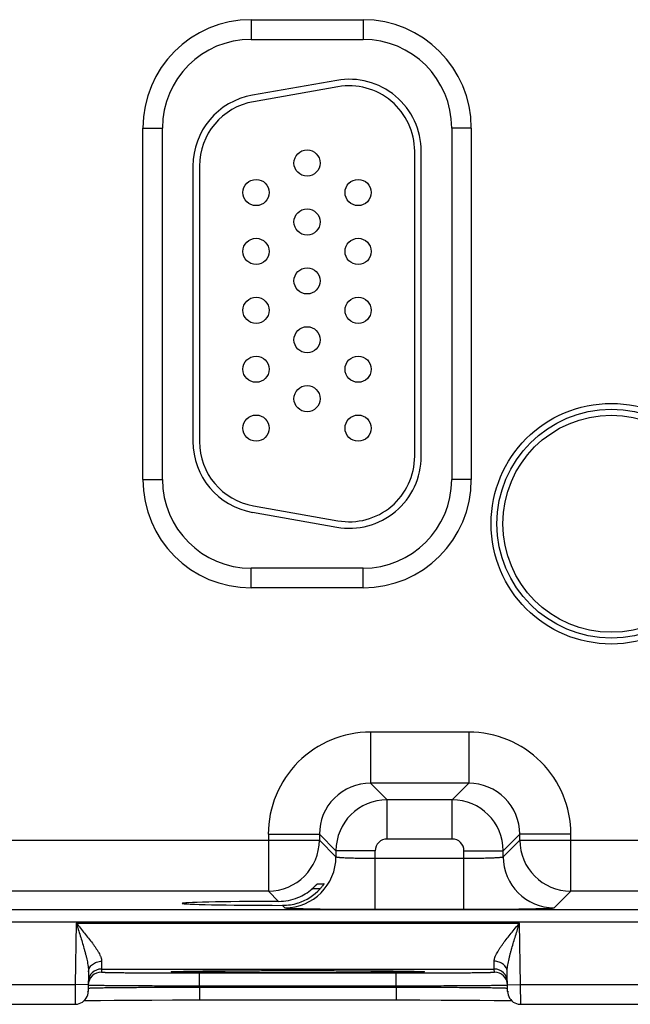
# Model space of a CAD drawing. Header units: inches. Extents: x 0 to 34, y 0 to 22.
# Tile 51 of 67: x 23 to 23.9, y 14 to 15.5. Entities that reach past the tile are written whole.
import ezdxf

# ---------------------------------------------------------------- set-up
doc = ezdxf.new("R2010")
doc.units = ezdxf.units.IN
doc.header["$LTSCALE"] = 1.87
doc.header["$MEASUREMENT"] = 0
doc.layers.get('0').update_dxf_attribs({"linetype": 'CONTINUOUS'})

msp = doc.modelspace()

# ---------------------------------------------------------------- linework, layer by layer
at = {"color": 7, "linetype": 'CONTINUOUS'}
for p, q in [((23.357, 15.5348), (23.357, 15.5048)), ((23.357, 15.5348), (23.528, 15.5348)), ((23.528, 15.5348), (23.528, 15.5048)), ((23.357, 15.5048), (23.528, 15.5048)), ((23.4879, 15.4421), (23.3589, 15.4194)), ((23.4896, 15.4323), (23.3606, 15.4095)), ((23.1915, 14.8323), (23.1915, 15.3693)), ((23.1915, 15.3693), (23.2215, 15.3693)), ((23.2215, 14.8323), (23.2215, 15.3693)), ((23.6935, 15.3693), (23.6635, 15.3693)), ((23.6635, 15.3693), (23.6635, 14.8323)), ((23.6935, 15.3693), (23.6935, 14.8323)), ((23.607, 14.8678), (23.607, 15.3338)), ((23.617, 14.8678), (23.617, 15.3338)), ((23.268, 15.3111), (23.268, 14.8905)), ((23.278, 15.3111), (23.278, 14.8905)), ((23.1915, 14.8323), (23.2215, 14.8323)), ((23.6935, 14.8323), (23.6635, 14.8323)), ((23.3606, 14.7921), (23.4896, 14.7693)), ((23.3589, 14.7822), (23.4879, 14.7595)), ((23.528, 14.6968), (23.357, 14.6968)), ((23.357, 14.6668), (23.357, 14.6968)), ((23.528, 14.6668), (23.528, 14.6968)), ((23.528, 14.6668), (23.357, 14.6668)), ((23.6896, 14.4464), (23.5393, 14.4464)), ((23.5393, 14.4464), (23.5393, 14.3684)), ((23.6896, 14.4464), (23.6896, 14.3684)), ((23.6896, 14.3684), (23.5393, 14.3684)), ((23.5393, 14.3684), (23.5647, 14.3431)), ((23.6896, 14.3684), (23.6643, 14.3431)), ((23.6643, 14.3431), (23.5647, 14.3431)), ((23.5647, 14.2831), (23.5647, 14.3431)), ((23.6643, 14.2831), (23.6643, 14.3431)), ((22.8376, 14.2814), (23.4613, 14.2814)), ((23.3834, 14.2905), (23.4613, 14.2905)), ((23.3834, 14.2905), (23.3834, 14.2034)), ((23.4613, 14.2905), (23.4867, 14.2651)), ((23.4613, 14.2905), (23.4613, 14.2814)), ((23.4613, 14.2814), (23.4867, 14.2561)), ((23.6643, 14.2831), (23.5647, 14.2831)), ((23.7676, 14.2905), (23.7423, 14.2651)), ((23.7423, 14.2561), (23.7676, 14.2814)), ((23.8456, 14.2905), (23.7676, 14.2905)), ((23.7676, 14.2814), (23.7676, 14.2905)), ((23.7676, 14.2814), (24.3913, 14.2814)), ((23.8456, 14.2034), (23.8456, 14.2905)), ((23.5467, 14.2651), (23.4867, 14.2651)), ((23.4867, 14.2651), (23.4867, 14.2561)), ((23.5467, 14.1757), (23.5467, 14.2651)), ((23.6823, 14.2651), (23.7423, 14.2651)), ((23.6823, 14.1757), (23.6823, 14.2651)), ((23.7423, 14.2561), (23.7423, 14.2651)), ((23.5467, 14.2537), (23.6823, 14.2537)), ((23.3834, 14.2034), (22.9156, 14.2034)), ((23.3834, 14.2034), (23.399, 14.1878)), ((23.4624, 14.2069), (23.45, 14.2069)), ((23.4581, 14.2147), (23.4684, 14.2147)), ((23.8202, 14.1781), (23.8456, 14.2034)), ((24.3134, 14.2034), (23.8456, 14.2034)), ((21.1368, 14.1756), (28.5272, 14.1756)), ((23.4051, 14.1817), (23.4087, 14.1781)), ((23.5467, 14.1757), (23.6823, 14.1757)), ((21.1368, 14.1566), (28.5272, 14.1566)), ((23.0898, 14.1545), (23.0882, 14.0606)), ((23.0898, 14.1545), (23.7672, 14.1545)), ((23.7688, 14.0606), (23.7672, 14.1545)), ((23.1285, 14.0963), (23.1282, 14.0845)), ((23.7287, 14.0845), (23.7285, 14.0963)), ((23.1085, 14.08), (23.108, 14.0502)), ((23.1282, 14.0845), (23.7287, 14.0845)), ((23.1282, 14.0845), (23.1282, 14.0798)), ((23.2354, 14.0805), (23.2374, 14.0806)), ((23.2374, 14.08), (23.2354, 14.0802)), ((23.237, 14.0805), (23.237, 14.0805)), ((23.2374, 14.0806), (23.2536, 14.081)), ((23.2378, 14.0806), (23.2384, 14.0806)), ((23.2384, 14.0806), (23.2392, 14.0807)), ((23.2392, 14.0807), (23.2401, 14.0807)), ((23.2401, 14.0807), (23.2418, 14.0808)), ((23.2418, 14.0808), (23.2441, 14.0808)), ((23.2441, 14.0808), (23.2479, 14.0809)), ((23.2479, 14.0809), (23.2543, 14.0811)), ((23.2543, 14.0811), (23.2664, 14.0812)), ((23.2664, 14.0812), (23.2857, 14.0815)), ((23.2857, 14.0815), (23.3091, 14.0816)), ((23.3091, 14.0816), (23.3353, 14.0818)), ((23.3353, 14.0818), (23.3679, 14.0819)), ((23.3679, 14.0819), (23.4003, 14.082)), ((23.4003, 14.082), (23.4398, 14.082)), ((23.4259, 14.082), (23.4285, 14.082)), ((23.4285, 14.082), (23.4308, 14.082)), ((23.4398, 14.082), (23.476, 14.082)), ((23.476, 14.082), (23.508, 14.0819)), ((23.508, 14.0819), (23.5395, 14.0817)), ((23.5395, 14.0817), (23.5648, 14.0815)), ((23.5648, 14.0815), (23.5842, 14.0813)), ((23.5842, 14.0813), (23.5986, 14.0811)), ((23.5986, 14.0811), (23.6063, 14.081)), ((23.6035, 14.081), (23.6196, 14.0806)), ((23.6063, 14.081), (23.6111, 14.0809)), ((23.6111, 14.0809), (23.6139, 14.0808)), ((23.6139, 14.0808), (23.6162, 14.0807)), ((23.6162, 14.0807), (23.6173, 14.0807)), ((23.6173, 14.0807), (23.6183, 14.0806)), ((23.6196, 14.0806), (23.6215, 14.0805)), ((23.6215, 14.0802), (23.6196, 14.08)), ((23.7288, 14.0798), (23.7287, 14.0845)), ((23.749, 14.0502), (23.7485, 14.08)), ((23.2781, 14.0785), (23.5789, 14.0785)), ((23.2781, 14.0588), (23.2781, 14.0785)), ((23.5789, 14.0588), (23.5789, 14.0785)), ((22.8388, 14.0606), (23.0882, 14.0606)), ((23.0882, 14.0606), (23.088, 14.0306)), ((23.1082, 14.0602), (23.0882, 14.0606)), ((23.1081, 14.0552), (23.1087, 14.0553)), ((23.2781, 14.0588), (23.5789, 14.0588)), ((23.2781, 14.0569), (23.2781, 14.0588)), ((23.2781, 14.0569), (23.5789, 14.0569)), ((23.2781, 14.0569), (23.2781, 14.0372)), ((23.5789, 14.0569), (23.5789, 14.0588)), ((23.5789, 14.0569), (23.5789, 14.0372)), ((23.7483, 14.0553), (23.7489, 14.0552)), ((23.7488, 14.0602), (23.7688, 14.0606)), ((23.7688, 14.0606), (24.0182, 14.0606)), ((23.769, 14.0306), (23.7688, 14.0606)), ((23.1019, 14.0362), (23.108, 14.0363)), ((23.108, 14.0363), (23.1121, 14.0364)), ((23.1121, 14.0364), (23.127, 14.0366)), ((23.127, 14.0366), (23.1475, 14.0368)), ((23.1475, 14.0368), (23.1746, 14.037)), ((23.1746, 14.037), (23.2052, 14.0371)), ((23.2052, 14.0371), (23.237, 14.0372)), ((23.237, 14.0372), (23.2731, 14.0372)), ((23.2731, 14.0372), (23.6147, 14.0372)), ((23.6147, 14.0372), (23.6474, 14.0371)), ((23.6474, 14.0371), (23.6785, 14.037)), ((23.6785, 14.037), (23.7065, 14.0368)), ((23.7065, 14.0368), (23.7282, 14.0366)), ((23.7282, 14.0366), (23.7444, 14.0364)), ((23.7444, 14.0364), (23.7528, 14.0362)), ((23.7528, 14.0362), (23.7551, 14.0362)), ((22.839, 14.0306), (23.088, 14.0306)), ((23.769, 14.0306), (24.018, 14.0306))]:
    msp.add_line(p, q, dxfattribs=at)
for points in [[(23.237, 14.0805), (23.2371, 14.0805), (23.2372, 14.0806), (23.2373, 14.0806), (23.2375, 14.0806), (23.2378, 14.0806)], [(23.6183, 14.0806), (23.619, 14.0806), (23.6193, 14.0806), (23.6195, 14.0806), (23.6197, 14.0806), (23.6198, 14.0806), (23.6199, 14.0805), (23.6199, 14.0805)], [(23.088, 14.0306), (23.0891, 14.0306), (23.0918, 14.0309), (23.0944, 14.0316), (23.0969, 14.0327), (23.0993, 14.034), (23.1014, 14.0357), (23.1033, 14.0377), (23.1049, 14.0399), (23.1062, 14.0423), (23.1072, 14.0448), (23.1078, 14.0475), (23.108, 14.0502)], [(23.749, 14.0502), (23.7492, 14.0475), (23.7498, 14.0448), (23.7508, 14.0423), (23.7521, 14.0399), (23.7537, 14.0377), (23.7556, 14.0357), (23.7577, 14.034), (23.7601, 14.0327), (23.7626, 14.0316), (23.7652, 14.0309), (23.7679, 14.0306), (23.769, 14.0306)]]:
    msp.add_lwpolyline(points, dxfattribs=at)
for centre, radius in [((23.4425, 15.3158), 0.02), ((23.3645, 15.2708), 0.02), ((23.5205, 15.2708), 0.02), ((23.4425, 15.2258), 0.02), ((23.3645, 15.1808), 0.02), ((23.5205, 15.1808), 0.02), ((23.4425, 15.1358), 0.02), ((23.3645, 15.0908), 0.02), ((23.5205, 15.0908), 0.02), ((23.4425, 15.0458), 0.02), ((23.3645, 15.0008), 0.02), ((23.5205, 15.0008), 0.02), ((23.4425, 14.9558), 0.02), ((23.9075, 14.7648), 0.1838), ((23.9075, 14.7648), 0.1748), ((23.9075, 14.7648), 0.1748), ((23.3645, 14.9108), 0.02), ((23.5205, 14.9108), 0.02), ((23.9075, 14.7648), 0.1658)]:
    msp.add_circle(centre, radius, dxfattribs=at)
for centre, radius, start, end in [((23.357, 15.3693), 0.1655, 90, 180), ((23.528, 15.3693), 0.1655, 0, 90), ((23.357, 15.3693), 0.1355, 90, 180), ((23.528, 15.3693), 0.1355, 0, 90), ((23.507, 15.3338), 0.11, 0, 100), ((23.507, 15.3338), 0.1, 0, 100), ((23.378, 15.3111), 0.11, 100, 180), ((23.378, 15.3111), 0.1, 100, 180), ((23.378, 14.8905), 0.11, 180, 260), ((23.378, 14.8905), 0.1, 180, 260), ((23.507, 14.8678), 0.11, 260, 360), ((23.507, 14.8678), 0.1, 260, 360), ((23.357, 14.8323), 0.1655, 180, 270), ((23.357, 14.8323), 0.1355, 180, 270), ((23.528, 14.8323), 0.1655, 270, 360), ((23.528, 14.8323), 0.1355, 270, 360), ((23.5393, 14.2905), 0.156, 89.9966, 180.0034), ((23.6897, 14.2905), 0.156, 359.9966, 90.0034), ((23.5393, 14.2905), 0.0779, 89.9721, 180.0279), ((23.6897, 14.2905), 0.0779, 359.9721, 90.0279), ((23.5647, 14.2651), 0.078, 90.0153, 179.9847), ((23.6643, 14.2651), 0.078, 0.0153, 89.9847), ((23.3833, 14.2815), 0.078, 270.0209, 359.9791), ((23.5647, 14.2651), 0.018, 89.9974, 180.0026), ((23.6643, 14.2651), 0.018, 359.9974, 90.0026), ((23.8456, 14.2815), 0.078, 180.0209, 269.9791), ((23.4087, 14.2561), 0.078, 270.0209, 359.9791), ((23.8203, 14.2561), 0.078, 180.0209, 269.9791), ((23.3987, 14.2664), 0.0786, 292.2671, 310.785), ((23.4052, 14.2591), 0.0774, 287.4727, 317.5994), ((23.3987, 14.2664), 0.0786, 270.1847, 292.2821), ((23.4053, 14.2592), 0.0774, 269.8564, 287.4501), ((23.1282, 14.0645), 0.02, 89.9988, 178.9987), ((23.7287, 14.0645), 0.02, 1.0013, 90.0012), ((23.1282, 14.0598), 0.02, 89.9993, 178.9988), ((23.7288, 14.0598), 0.02, 1.0012, 90.0007), ((23.0881, 14.0556), 0.02, 342.817, 344.8389), ((23.7689, 14.0556), 0.02, 195.1611, 197.183)]:
    msp.add_arc(centre, radius, start, end, dxfattribs=at)
msp.add_ellipse((23.4285, 14.1848), major_axis=(0.1771, 0), ratio=0.017455, start_param=1.73829, end_param=4.579802, dxfattribs=at)
for points, knots in [([(23.4867, 14.2561), (23.4867, 14.256), (23.4868, 14.256), (23.4868, 14.2559), (23.487, 14.2559), (23.4872, 14.2558), (23.4875, 14.2557), (23.4881, 14.2556), (23.4888, 14.2555), (23.4896, 14.2554), (23.4905, 14.2553), (23.4916, 14.2552), (23.4928, 14.255), (23.4947, 14.2549), (23.4973, 14.2547), (23.5008, 14.2545), (23.5048, 14.2544), (23.5091, 14.2542), (23.5138, 14.2541), (23.5188, 14.254), (23.524, 14.2539), (23.5295, 14.2538), (23.5371, 14.2537), (23.5428, 14.2537), (23.5467, 14.2537)], [0, 0, 0, 0, 0.001206, 0.00283, 0.004952, 0.007607, 0.014572, 0.023783, 0.035246, 0.04895, 0.064869, 0.082974, 0.103223, 0.125574, 0.17637, 0.234895, 0.300609, 0.372897, 0.451085, 0.534439, 0.622176, 0.713473, 0.807467, 1, 1, 1, 1]), ([(23.6823, 14.2537), (23.6861, 14.2537), (23.6919, 14.2537), (23.6995, 14.2538), (23.7049, 14.2539), (23.7102, 14.254), (23.7152, 14.2541), (23.7199, 14.2542), (23.7242, 14.2544), (23.7281, 14.2545), (23.7316, 14.2547), (23.7343, 14.2549), (23.7361, 14.255), (23.7374, 14.2552), (23.7384, 14.2553), (23.7394, 14.2554), (23.7402, 14.2555), (23.7409, 14.2556), (23.7414, 14.2557), (23.7418, 14.2558), (23.742, 14.2559), (23.7421, 14.2559), (23.7422, 14.256), (23.7423, 14.256), (23.7423, 14.2561)], [0, 0, 0, 0, 0.192533, 0.286527, 0.377824, 0.465561, 0.548915, 0.627103, 0.699391, 0.765105, 0.82363, 0.874426, 0.896777, 0.917026, 0.935131, 0.95105, 0.964754, 0.976217, 0.985428, 0.992393, 0.995048, 0.99717, 0.998794, 1, 1, 1, 1]), ([(23.45, 14.2069), (23.4505, 14.2074), (23.4515, 14.2082), (23.4527, 14.2093), (23.4535, 14.2101), (23.4542, 14.2107), (23.4548, 14.2113), (23.4554, 14.2119), (23.4559, 14.2125), (23.4564, 14.213), (23.4568, 14.2134), (23.4571, 14.2137), (23.4572, 14.2138), (23.4574, 14.214), (23.4576, 14.2142), (23.4577, 14.2143), (23.4578, 14.2144), (23.4579, 14.2145), (23.458, 14.2146), (23.458, 14.2146), (23.458, 14.2146), (23.4581, 14.2147), (23.4581, 14.2147), (23.4581, 14.2147), (23.4581, 14.2147)], [0, 0, 0, 0, 0.173349, 0.342223, 0.424029, 0.503505, 0.580102, 0.653215, 0.722117, 0.785989, 0.843862, 0.870208, 0.894623, 0.91695, 0.937014, 0.954637, 0.969638, 0.981834, 0.986823, 0.991046, 0.994483, 0.99712, 0.998951, 1, 1, 1, 1]), ([(23.4684, 14.2147), (23.4684, 14.2147), (23.4684, 14.2147), (23.4684, 14.2147), (23.4684, 14.2147), (23.4684, 14.2146), (23.4684, 14.2146), (23.4684, 14.2146), (23.4683, 14.2146), (23.4683, 14.2145), (23.4683, 14.2145), (23.4682, 14.2144), (23.4681, 14.2142), (23.4679, 14.2139), (23.4677, 14.2135), (23.4674, 14.2131), (23.467, 14.2126), (23.4666, 14.212), (23.4662, 14.2115), (23.4656, 14.2107), (23.4647, 14.2096), (23.4636, 14.2083), (23.4628, 14.2074), (23.4624, 14.2069)], [0, 0, 0, 0, 0.000572, 0.000986, 0.001559, 0.00324, 0.005661, 0.008826, 0.012727, 0.017353, 0.022688, 0.035424, 0.050808, 0.088987, 0.136143, 0.191238, 0.253287, 0.321391, 0.394724, 0.472545, 0.639, 0.816115, 1, 1, 1, 1]), ([(23.4087, 14.1781), (23.4087, 14.1781), (23.4088, 14.178), (23.4089, 14.178), (23.409, 14.178), (23.4093, 14.1779), (23.4096, 14.1778), (23.4101, 14.1778), (23.4106, 14.1777), (23.4111, 14.1777), (23.4121, 14.1776), (23.4134, 14.1775), (23.4153, 14.1774), (23.4175, 14.1773), (23.42, 14.1772), (23.4228, 14.1771), (23.4259, 14.177), (23.4292, 14.1769), (23.4329, 14.1768), (23.4368, 14.1767), (23.4425, 14.1765), (23.4503, 14.1764), (23.4602, 14.1762), (23.471, 14.1761), (23.4825, 14.176), (23.4946, 14.1759), (23.5072, 14.1758), (23.5246, 14.1757), (23.5378, 14.1757), (23.5467, 14.1757)], [0, 0, 0, 0, 0.000355, 0.000836, 0.002209, 0.004149, 0.006665, 0.009758, 0.013429, 0.017678, 0.022504, 0.033873, 0.04751, 0.063386, 0.081465, 0.101706, 0.124061, 0.148477, 0.174898, 0.203262, 0.233502, 0.299318, 0.371735, 0.450064, 0.533574, 0.621476, 0.712943, 0.807114, 1, 1, 1, 1]), ([(23.6823, 14.1757), (23.6911, 14.1757), (23.7044, 14.1757), (23.7218, 14.1758), (23.7344, 14.1759), (23.7465, 14.176), (23.758, 14.1761), (23.7687, 14.1762), (23.7787, 14.1764), (23.7864, 14.1765), (23.7922, 14.1767), (23.7961, 14.1768), (23.7997, 14.1769), (23.8031, 14.177), (23.8062, 14.1771), (23.809, 14.1772), (23.8115, 14.1773), (23.8136, 14.1774), (23.8155, 14.1775), (23.8169, 14.1776), (23.8178, 14.1777), (23.8184, 14.1777), (23.8189, 14.1778), (23.8193, 14.1778), (23.8197, 14.1779), (23.8199, 14.178), (23.8201, 14.178), (23.8202, 14.178), (23.8202, 14.1781), (23.8202, 14.1781)], [0, 0, 0, 0, 0.192886, 0.287057, 0.378524, 0.466426, 0.549936, 0.628265, 0.700682, 0.766498, 0.796738, 0.825102, 0.851523, 0.875939, 0.898294, 0.918535, 0.936614, 0.95249, 0.966127, 0.977496, 0.982322, 0.986571, 0.990242, 0.993335, 0.995851, 0.997791, 0.999164, 0.999645, 1, 1, 1, 1]), ([(23.0898, 14.1545), (23.092, 14.1519), (23.0962, 14.1468), (23.1025, 14.1391), (23.1087, 14.1315), (23.1135, 14.1252), (23.1172, 14.1201), (23.1197, 14.1165), (23.1221, 14.1128), (23.1242, 14.1093), (23.1257, 14.1063), (23.1267, 14.104), (23.1274, 14.1024), (23.1279, 14.1008), (23.1283, 14.0992), (23.1285, 14.0977), (23.1285, 14.0967), (23.1285, 14.0963)], [0, 0, 0, 0, 0.141924, 0.282802, 0.421435, 0.556304, 0.621701, 0.685295, 0.746658, 0.805272, 0.860516, 0.88667, 0.911728, 0.935615, 0.958283, 0.979729, 1, 1, 1, 1]), ([(23.0898, 14.1545), (23.0908, 14.1513), (23.0929, 14.1448), (23.0959, 14.1353), (23.0988, 14.1257), (23.1011, 14.1178), (23.1029, 14.1114), (23.1041, 14.1067), (23.1053, 14.1021), (23.1063, 14.0975), (23.1072, 14.093), (23.1079, 14.0885), (23.1084, 14.0842), (23.1085, 14.0814), (23.1085, 14.08)], [0, 0, 0, 0, 0.131082, 0.261812, 0.391766, 0.520446, 0.584095, 0.647135, 0.709411, 0.770736, 0.830854, 0.889423, 0.945999, 1, 1, 1, 1]), ([(23.7285, 14.0963), (23.7284, 14.0967), (23.7285, 14.0977), (23.7287, 14.0992), (23.7291, 14.1008), (23.7296, 14.1024), (23.7302, 14.104), (23.7313, 14.1063), (23.7328, 14.1093), (23.7349, 14.1128), (23.7372, 14.1165), (23.7398, 14.1201), (23.7434, 14.1252), (23.7483, 14.1315), (23.7544, 14.1391), (23.7607, 14.1468), (23.765, 14.1519), (23.7672, 14.1545)], [0, 0, 0, 0, 0.020271, 0.041717, 0.064385, 0.088272, 0.11333, 0.139484, 0.194728, 0.253342, 0.314705, 0.378299, 0.443696, 0.578565, 0.717198, 0.858076, 1, 1, 1, 1]), ([(23.7485, 14.08), (23.7484, 14.0814), (23.7485, 14.0842), (23.749, 14.0885), (23.7497, 14.093), (23.7506, 14.0975), (23.7517, 14.1021), (23.7528, 14.1067), (23.7541, 14.1114), (23.7558, 14.1178), (23.7582, 14.1257), (23.7611, 14.1353), (23.7641, 14.1448), (23.7661, 14.1513), (23.7672, 14.1545)], [0, 0, 0, 0, 0.054001, 0.110577, 0.169146, 0.229264, 0.290589, 0.352865, 0.415905, 0.479554, 0.608234, 0.738188, 0.868918, 1, 1, 1, 1]), ([(23.1085, 14.08), (23.1085, 14.0805), (23.1086, 14.0816), (23.1089, 14.0832), (23.1094, 14.0848), (23.1103, 14.0868), (23.1119, 14.0892), (23.1144, 14.0917), (23.1175, 14.0937), (23.1209, 14.0952), (23.1246, 14.0961), (23.1272, 14.0963), (23.1285, 14.0963)], [0, 0, 0, 0, 0.056744, 0.113742, 0.17119, 0.229306, 0.348012, 0.470937, 0.598289, 0.72963, 0.863979, 1, 1, 1, 1]), ([(23.7485, 14.08), (23.7484, 14.0805), (23.7484, 14.0816), (23.7481, 14.0832), (23.7476, 14.0848), (23.7466, 14.0868), (23.7451, 14.0892), (23.7425, 14.0917), (23.7395, 14.0937), (23.7361, 14.0952), (23.7323, 14.0961), (23.7298, 14.0963), (23.7285, 14.0963)], [0, 0, 0, 0, 0.056744, 0.113742, 0.17119, 0.229306, 0.348012, 0.470937, 0.59829, 0.72963, 0.863979, 1, 1, 1, 1]), ([(23.2354, 14.0802), (23.2354, 14.0802), (23.2353, 14.0802), (23.2352, 14.0802), (23.235, 14.0802), (23.235, 14.0802), (23.2349, 14.0803), (23.2348, 14.0803), (23.2348, 14.0803), (23.2348, 14.0803), (23.2348, 14.0803), (23.2348, 14.0803), (23.2348, 14.0803), (23.2348, 14.0804), (23.2349, 14.0804), (23.235, 14.0804), (23.235, 14.0804), (23.2352, 14.0804), (23.2353, 14.0804), (23.2354, 14.0805), (23.2354, 14.0805)], [0, 0, 0, 0, 0.113563, 0.212229, 0.296024, 0.364999, 0.419257, 0.459032, 0.473677, 0.485046, 0.49983, 0.514637, 0.526024, 0.540689, 0.580508, 0.63481, 0.703831, 0.787673, 0.886387, 1, 1, 1, 1]), ([(23.4285, 14.0786), (23.4172, 14.0786), (23.395, 14.0786), (23.3625, 14.0787), (23.332, 14.0788), (23.3084, 14.079), (23.2912, 14.0791), (23.2798, 14.0792), (23.2695, 14.0793), (23.2605, 14.0795), (23.2528, 14.0796), (23.2464, 14.0797), (23.242, 14.0799), (23.2391, 14.08), (23.2379, 14.08), (23.2374, 14.08)], [0, 0, 0, 0, 0.177195, 0.348935, 0.509932, 0.655229, 0.720569, 0.780354, 0.834121, 0.881458, 0.921996, 0.95543, 0.981494, 0.991702, 1, 1, 1, 1]), ([(23.2536, 14.081), (23.258, 14.0811), (23.2679, 14.0813), (23.2842, 14.0815), (23.3032, 14.0816), (23.3247, 14.0818), (23.3481, 14.0819), (23.3821, 14.082), (23.4082, 14.082), (23.4259, 14.082)], [0, 0, 0, 0, 0.076873, 0.17186, 0.283131, 0.408536, 0.545655, 0.69184, 1, 1, 1, 1]), ([(23.6196, 14.08), (23.619, 14.08), (23.6178, 14.08), (23.615, 14.0799), (23.6106, 14.0797), (23.6042, 14.0796), (23.5965, 14.0795), (23.5875, 14.0793), (23.5772, 14.0792), (23.5658, 14.0791), (23.5486, 14.079), (23.5249, 14.0788), (23.4945, 14.0787), (23.462, 14.0786), (23.4398, 14.0786), (23.4285, 14.0786)], [0, 0, 0, 0, 0.008299, 0.018508, 0.044575, 0.078009, 0.118549, 0.165887, 0.219654, 0.279439, 0.34478, 0.490076, 0.65107, 0.822808, 1, 1, 1, 1]), ([(23.4308, 14.082), (23.4485, 14.082), (23.4747, 14.082), (23.5088, 14.0819), (23.5323, 14.0818), (23.5538, 14.0816), (23.5729, 14.0815), (23.5892, 14.0813), (23.5991, 14.0811), (23.6035, 14.081)], [0, 0, 0, 0, 0.308321, 0.454591, 0.591771, 0.717196, 0.82843, 0.923311, 1, 1, 1, 1]), ([(23.6215, 14.0805), (23.6216, 14.0805), (23.6217, 14.0804), (23.6218, 14.0804), (23.6219, 14.0804), (23.622, 14.0804), (23.6221, 14.0804), (23.6221, 14.0804), (23.6222, 14.0803), (23.6222, 14.0803), (23.6222, 14.0803), (23.6222, 14.0803), (23.6222, 14.0803), (23.6221, 14.0803), (23.6221, 14.0803), (23.622, 14.0802), (23.6219, 14.0802), (23.6218, 14.0802), (23.6217, 14.0802), (23.6216, 14.0802), (23.6215, 14.0802)], [0, 0, 0, 0, 0.113566, 0.212236, 0.296033, 0.36501, 0.419271, 0.459048, 0.473695, 0.485064, 0.49985, 0.514655, 0.526041, 0.540705, 0.580521, 0.63482, 0.703837, 0.787677, 0.886389, 1, 1, 1, 1]), ([(23.1282, 14.0798), (23.1282, 14.0798), (23.1282, 14.0798), (23.1282, 14.0798), (23.1282, 14.0797), (23.1283, 14.0797), (23.1284, 14.0797), (23.1286, 14.0797), (23.1289, 14.0796), (23.1293, 14.0796), (23.1298, 14.0796), (23.1304, 14.0796), (23.1311, 14.0795), (23.1318, 14.0795), (23.1327, 14.0795), (23.1336, 14.0794), (23.135, 14.0794), (23.137, 14.0793), (23.1397, 14.0793), (23.1427, 14.0792), (23.146, 14.0792), (23.1496, 14.0791), (23.1535, 14.0791), (23.1578, 14.079), (23.164, 14.0789), (23.1724, 14.0788), (23.1833, 14.0788), (23.1951, 14.0787), (23.2076, 14.0786), (23.2209, 14.0786), (23.2347, 14.0785), (23.249, 14.0785), (23.2635, 14.0785), (23.2732, 14.0785), (23.2781, 14.0785)], [0, 0, 0, 0, 0.00013, 0.000238, 0.00038, 0.00077, 0.001306, 0.002821, 0.004933, 0.00764, 0.010944, 0.014842, 0.019333, 0.024414, 0.030083, 0.036336, 0.043169, 0.058559, 0.076214, 0.096095, 0.118154, 0.142338, 0.168587, 0.196841, 0.227031, 0.292919, 0.365623, 0.444438, 0.528607, 0.617318, 0.709715, 0.80491, 0.901982, 1, 1, 1, 1]), ([(23.5789, 14.0785), (23.5838, 14.0785), (23.5935, 14.0785), (23.608, 14.0785), (23.6223, 14.0785), (23.6361, 14.0786), (23.6493, 14.0786), (23.6619, 14.0787), (23.6737, 14.0788), (23.6846, 14.0788), (23.693, 14.0789), (23.6992, 14.079), (23.7034, 14.0791), (23.7074, 14.0791), (23.711, 14.0792), (23.7143, 14.0792), (23.7173, 14.0793), (23.7199, 14.0793), (23.7219, 14.0794), (23.7234, 14.0794), (23.7243, 14.0795), (23.7251, 14.0795), (23.7259, 14.0795), (23.7266, 14.0796), (23.7272, 14.0796), (23.7277, 14.0796), (23.7281, 14.0796), (23.7284, 14.0797), (23.7286, 14.0797), (23.7287, 14.0797), (23.7287, 14.0797), (23.7288, 14.0798), (23.7288, 14.0798), (23.7288, 14.0798), (23.7288, 14.0798)], [0, 0, 0, 0, 0.098018, 0.19509, 0.290285, 0.382682, 0.471393, 0.555562, 0.634377, 0.707081, 0.772969, 0.803159, 0.831413, 0.857662, 0.881846, 0.903905, 0.923786, 0.941441, 0.956831, 0.963664, 0.969917, 0.975586, 0.980667, 0.985158, 0.989056, 0.99236, 0.995068, 0.997179, 0.998695, 0.999231, 0.99962, 0.999762, 0.99987, 1, 1, 1, 1]), ([(23.1082, 14.0601), (23.1082, 14.0601), (23.1082, 14.0601), (23.1082, 14.0601), (23.1082, 14.0601), (23.1083, 14.0601), (23.1084, 14.0601), (23.1085, 14.0601), (23.1086, 14.0601), (23.1088, 14.06), (23.1091, 14.06), (23.1095, 14.06), (23.11, 14.06), (23.1107, 14.06), (23.1115, 14.0599), (23.1123, 14.0599), (23.1133, 14.0599), (23.1144, 14.0599), (23.116, 14.0598), (23.1182, 14.0598), (23.1212, 14.0597), (23.1246, 14.0597), (23.1283, 14.0596), (23.1325, 14.0596), (23.1369, 14.0595), (23.1417, 14.0595), (23.1468, 14.0594), (23.1523, 14.0594), (23.1601, 14.0593), (23.1706, 14.0593), (23.184, 14.0592), (23.1983, 14.0591), (23.2133, 14.059), (23.2289, 14.059), (23.2451, 14.0589), (23.2615, 14.0589), (23.2726, 14.0588), (23.2781, 14.0588)], [0, 0, 0, 0, 0.000039, 0.000105, 0.000341, 0.000722, 0.001252, 0.001932, 0.00276, 0.003739, 0.004868, 0.007573, 0.010876, 0.014773, 0.019264, 0.024345, 0.030014, 0.036266, 0.043099, 0.05849, 0.076148, 0.096031, 0.118093, 0.142279, 0.168532, 0.196789, 0.226981, 0.259036, 0.292877, 0.365585, 0.444406, 0.52858, 0.617296, 0.709698, 0.804898, 0.901976, 1, 1, 1, 1]), ([(23.1087, 14.0553), (23.1089, 14.0554), (23.1096, 14.0554), (23.1108, 14.0555), (23.1124, 14.0555), (23.1143, 14.0556), (23.1166, 14.0557), (23.1203, 14.0558), (23.1258, 14.0559), (23.1334, 14.056), (23.1422, 14.0561), (23.1522, 14.0562), (23.1633, 14.0563), (23.1754, 14.0564), (23.1931, 14.0566), (23.217, 14.0567), (23.247, 14.0568), (23.2676, 14.0569), (23.2781, 14.0569)], [0, 0, 0, 0, 0.004954, 0.012054, 0.021288, 0.032637, 0.046076, 0.061576, 0.098623, 0.143459, 0.195697, 0.254885, 0.320512, 0.39201, 0.46876, 0.635327, 0.814466, 1, 1, 1, 1]), ([(23.5789, 14.0588), (23.5844, 14.0588), (23.5955, 14.0589), (23.6119, 14.0589), (23.628, 14.059), (23.6437, 14.059), (23.6587, 14.0591), (23.673, 14.0592), (23.6863, 14.0593), (23.6968, 14.0593), (23.7047, 14.0594), (23.7101, 14.0594), (23.7153, 14.0595), (23.7201, 14.0595), (23.7245, 14.0596), (23.7286, 14.0596), (23.7324, 14.0597), (23.7357, 14.0597), (23.7387, 14.0598), (23.741, 14.0598), (23.7426, 14.0599), (23.7437, 14.0599), (23.7446, 14.0599), (23.7455, 14.0599), (23.7463, 14.06), (23.7469, 14.06), (23.7475, 14.06), (23.7479, 14.06), (23.7482, 14.06), (23.7483, 14.0601), (23.7485, 14.0601), (23.7486, 14.0601), (23.7487, 14.0601), (23.7487, 14.0601), (23.7488, 14.0601), (23.7488, 14.0601), (23.7488, 14.0601), (23.7488, 14.0601)], [0, 0, 0, 0, 0.098024, 0.195102, 0.290302, 0.382704, 0.47142, 0.555594, 0.634415, 0.707123, 0.740964, 0.773019, 0.803211, 0.831468, 0.857721, 0.881907, 0.903969, 0.923852, 0.94151, 0.956901, 0.963734, 0.969986, 0.975655, 0.980736, 0.985227, 0.989124, 0.992427, 0.995132, 0.996261, 0.99724, 0.998068, 0.998748, 0.999278, 0.999659, 0.999895, 0.999961, 1, 1, 1, 1]), ([(23.5789, 14.0569), (23.5894, 14.0569), (23.61, 14.0568), (23.64, 14.0567), (23.6638, 14.0566), (23.6816, 14.0564), (23.6937, 14.0563), (23.7048, 14.0562), (23.7148, 14.0561), (23.7236, 14.056), (23.7312, 14.0559), (23.7367, 14.0558), (23.7404, 14.0557), (23.7427, 14.0556), (23.7446, 14.0555), (23.7461, 14.0555), (23.7473, 14.0554), (23.748, 14.0554), (23.7483, 14.0553)], [0, 0, 0, 0, 0.185533, 0.364672, 0.531239, 0.607989, 0.679487, 0.745113, 0.804302, 0.856539, 0.901376, 0.938423, 0.953924, 0.967363, 0.978711, 0.987945, 0.995046, 1, 1, 1, 1])]:
    msp.add_open_spline(points, degree=3, knots=knots, dxfattribs=at)

doc.saveas('drawing.dxf')
